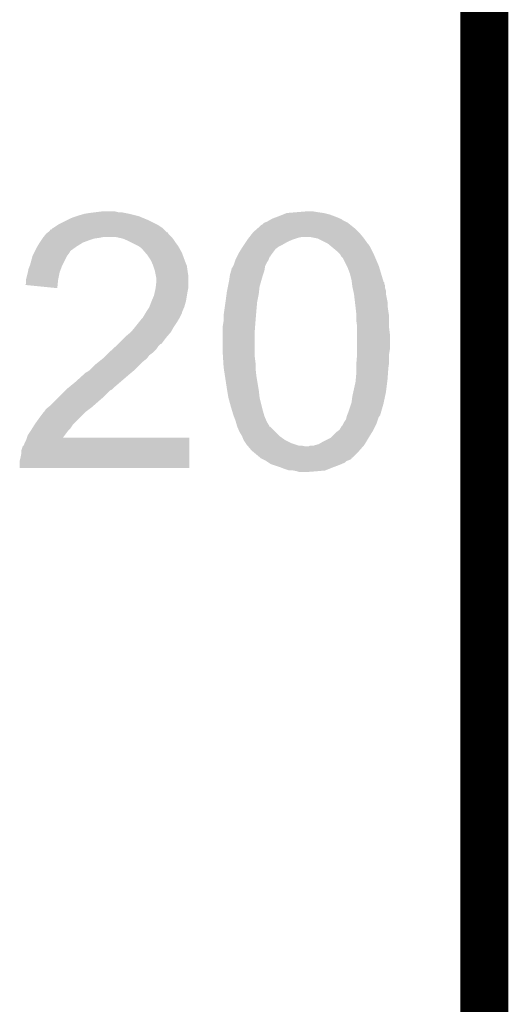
# Model space of a CAD drawing. Extents: x -1.4 to 24.2, y -3.9 to 53.4.
# Tile 39 of 56: x 22.7 to 24.2, y 29.4 to 32.5. Entities that reach past the tile are written whole.
import ezdxf

# ---------------------------------------------------------------- set-up
doc = ezdxf.new("R2010")
doc.units = 0
doc.layers.add('XSENSE_MTI-8_CLICK_V102_GKO', color=9, linetype='CONTINUOUS')
doc.layers.add('XSENSE_MTI-8_CLICK_V102_GTO', color=11, linetype='CONTINUOUS')

msp = doc.modelspace()

# ---------------------------------------------------------------- linework, layer by layer
at = {"layer": 'XSENSE_MTI-8_CLICK_V102_GKO', "const_width": 0.1524}
msp.add_lwpolyline([(24.13, -1.27), (24.13, 53.34)], dxfattribs=at)
at = {"layer": 'XSENSE_MTI-8_CLICK_V102_GTO'}
for points in [[(22.86, 31.93034), (22.87524, 31.93288), (23.00224, 31.93034), (22.989542, 31.93288)], [(22.87524, 31.93288), (22.89556, 31.93542), (22.989542, 31.93288), (22.976842, 31.93542)], [(22.89556, 31.93542), (22.915882, 31.93796), (22.966682, 31.93542), (22.956518, 31.93796)], [(23.489914, 31.927798), (23.502622, 31.93288), (23.639782, 31.927798), (23.61946, 31.93288)], [(23.502622, 31.93288), (23.5331, 31.93542), (23.61946, 31.93288), (23.60168, 31.93542)], [(23.5331, 31.93542), (23.563578, 31.93796), (23.60168, 31.93542), (23.586438, 31.93796)], [(22.778722, 31.89732), (22.80412, 31.91002), (23.0886, 31.89732), (23.0632, 31.91002)], [(22.80412, 31.91002), (22.81428, 31.9151), (23.0632, 31.91002), (23.051008, 31.9151)], [(22.81428, 31.9151), (22.826978, 31.92018), (23.051008, 31.9151), (23.038814, 31.92018)], [(22.826978, 31.92018), (22.834592, 31.922718), (23.038814, 31.92018), (23.032722, 31.922718)], [(22.834592, 31.922718), (22.84222, 31.92526), (23.032722, 31.922718), (23.022558, 31.92526)], [(22.84222, 31.92526), (22.86, 31.93034), (23.022558, 31.92526), (23.00224, 31.93034)], [(23.42642, 31.897322), (23.431504, 31.9024), (23.702008, 31.897322), (23.69566, 31.9024)], [(23.431504, 31.9024), (23.439122, 31.90494), (23.69566, 31.9024), (23.69058, 31.90494)], [(23.439122, 31.90494), (23.448006, 31.910018), (23.69058, 31.90494), (23.680424, 31.910018)], [(23.448006, 31.910018), (23.452452, 31.912558), (23.680424, 31.910018), (23.67788, 31.912558)], [(23.452452, 31.912558), (23.4569, 31.9151), (23.67788, 31.912558), (23.671952, 31.9151)], [(23.4569, 31.9151), (23.470446, 31.92018), (23.671952, 31.9151), (23.6601, 31.92018)], [(23.470446, 31.92018), (23.47722, 31.92272), (23.6601, 31.92018), (23.653326, 31.92272)], [(23.47722, 31.92272), (23.489914, 31.927798), (23.653326, 31.92272), (23.639782, 31.927798)], [(22.738082, 31.866842), (22.744406, 31.871906), (23.126702, 31.866842), (23.124166, 31.871906)], [(22.744406, 31.871906), (22.744424, 31.87192), (23.124166, 31.871906), (23.121626, 31.87192)], [(22.744424, 31.87192), (22.75078, 31.877008), (23.121626, 31.87192), (23.116536, 31.877008)], [(22.75078, 31.877008), (22.750802, 31.87954), (23.116536, 31.877008), (23.114004, 31.87954)], [(22.750802, 31.87954), (22.753326, 31.879546), (23.114004, 31.87954), (23.113998, 31.879546)], [(22.753326, 31.879546), (22.758398, 31.884618), (23.113998, 31.879546), (23.108922, 31.884618)], [(22.758398, 31.884618), (22.758404, 31.884622), (23.108922, 31.884618), (23.108916, 31.884622)], [(22.758404, 31.884622), (22.763482, 31.887162), (23.108916, 31.884622), (23.105106, 31.887162)], [(22.763482, 31.887162), (22.774908, 31.894778), (23.105106, 31.887162), (23.093682, 31.894778)], [(22.774908, 31.894778), (22.778722, 31.89732), (23.093682, 31.894778), (23.0886, 31.89732)], [(23.393962, 31.86938), (23.39594, 31.871922), (23.73376, 31.86938), (23.731218, 31.871922)], [(23.39594, 31.871922), (23.40755, 31.88208), (23.731218, 31.871922), (23.72106, 31.88208)], [(23.40755, 31.88208), (23.41626, 31.889698), (23.72106, 31.88208), (23.711538, 31.889698)], [(23.41626, 31.889698), (23.421344, 31.894782), (23.711538, 31.889698), (23.705184, 31.894782)], [(23.421344, 31.894782), (23.42642, 31.897322), (23.705184, 31.894782), (23.702008, 31.897322)], [(22.71014, 31.8262), (22.717756, 31.838898), (22.834602, 31.8262), (22.854918, 31.838898)], [(22.717756, 31.838898), (22.717758, 31.8389), (22.854918, 31.838898), (22.854922, 31.8389)], [(22.717758, 31.8389), (22.722838, 31.84652), (22.854922, 31.8389), (22.87524, 31.84652)], [(22.722838, 31.84652), (22.726224, 31.851598), (22.87524, 31.84652), (22.890478, 31.851598)], [(22.726224, 31.851598), (22.72792, 31.85414), (22.890478, 31.851598), (22.90826, 31.85414)], [(22.72792, 31.85414), (22.729952, 31.85668), (22.90826, 31.85414), (22.920958, 31.85668)], [(22.729952, 31.85668), (22.73808, 31.86684), (23.13686, 31.85668), (23.126702, 31.86684)], [(22.73808, 31.86684), (22.738082, 31.866842), (23.126702, 31.86684), (23.126702, 31.866842)], [(22.959068, 31.856678), (22.959058, 31.85668), (23.13686, 31.856678), (23.13686, 31.85668)], [(22.981918, 31.8516), (22.959068, 31.856678), (23.14067, 31.8516), (23.13686, 31.856678)], [(22.993774, 31.84652), (22.981918, 31.8516), (23.14448, 31.84652), (23.14067, 31.8516)], [(22.9997, 31.84398), (22.993774, 31.84652), (23.146174, 31.84398), (23.14448, 31.84652)], [(23.00986, 31.8389), (22.9997, 31.84398), (23.14956, 31.8389), (23.146174, 31.84398)], [(23.030178, 31.82874), (23.00986, 31.8389), (23.157182, 31.82874), (23.14956, 31.8389)], [(23.366306, 31.83128), (23.37308, 31.84144), (23.487378, 31.83128), (23.50516, 31.84144)], [(23.37308, 31.84144), (23.37816, 31.84906), (23.50516, 31.84144), (23.52294, 31.84906)], [(23.37816, 31.84906), (23.38211, 31.85414), (23.52294, 31.84906), (23.538182, 31.85414)], [(23.38211, 31.85414), (23.384086, 31.85668), (23.538182, 31.85414), (23.550882, 31.85668)], [(23.384086, 31.85668), (23.393962, 31.86938), (23.744344, 31.85668), (23.73376, 31.86938)], [(23.588978, 31.85414), (23.576282, 31.85668), (23.74646, 31.85414), (23.744344, 31.85668)], [(23.601682, 31.851598), (23.588978, 31.85414), (23.748276, 31.851598), (23.74646, 31.85414)], [(23.632158, 31.83636), (23.601682, 31.851598), (23.759162, 31.83636), (23.748276, 31.851598)], [(22.69998, 31.80588), (22.702518, 31.810956), (22.811738, 31.80588), (22.814278, 31.810956)], [(22.702518, 31.810956), (22.703788, 31.813498), (22.814278, 31.810956), (22.816818, 31.813498)], [(22.703788, 31.813498), (22.71014, 31.826198), (22.816818, 31.813498), (22.834598, 31.826198)], [(22.71014, 31.826198), (22.71014, 31.8262), (22.834598, 31.826198), (22.834602, 31.8262)], [(23.0378, 31.82366), (23.030178, 31.82874), (23.160004, 31.82366), (23.157182, 31.82874)], [(23.045422, 31.81604), (23.0378, 31.82366), (23.164236, 31.81604), (23.160004, 31.82366)], [(23.054134, 31.805878), (23.045422, 31.81604), (23.16988, 31.805878), (23.164236, 31.81604)], [(23.35022, 31.805878), (23.358158, 31.818582), (23.457532, 31.805878), (23.467062, 31.818582)], [(23.358158, 31.818582), (23.36292, 31.8262), (23.467062, 31.818582), (23.477222, 31.8262)], [(23.36292, 31.8262), (23.366306, 31.83128), (23.477222, 31.8262), (23.487378, 31.83128)], [(23.632162, 31.836358), (23.632158, 31.83636), (23.759162, 31.836358), (23.759162, 31.83636)], [(23.635208, 31.83382), (23.632162, 31.836358), (23.7617, 31.83382), (23.759162, 31.836358)], [(23.644354, 31.826198), (23.635208, 31.83382), (23.76678, 31.826198), (23.7617, 31.83382)], [(23.662638, 31.810962), (23.644354, 31.826198), (23.7744, 31.810962), (23.76678, 31.826198)], [(23.6728, 31.8008), (23.662638, 31.810962), (23.77948, 31.8008), (23.7744, 31.810962)], [(22.687282, 31.76778), (22.694898, 31.795718), (22.79015, 31.76778), (22.80412, 31.795718)], [(22.694898, 31.795718), (22.6949, 31.79572), (22.80412, 31.795718), (22.80412, 31.79572)], [(22.6949, 31.79572), (22.69998, 31.80588), (22.80412, 31.79572), (22.811738, 31.80588)], [(23.06066, 31.798262), (23.054134, 31.805878), (23.17265, 31.798262), (23.16988, 31.805878)], [(23.070818, 31.783022), (23.06066, 31.798262), (23.178192, 31.783022), (23.17265, 31.798262)], [(23.072998, 31.77794), (23.070818, 31.783022), (23.18004, 31.77794), (23.178192, 31.783022)], [(23.07844, 31.765238), (23.072998, 31.77794), (23.18512, 31.765238), (23.18004, 31.77794)], [(23.336672, 31.775402), (23.339212, 31.78302), (23.439122, 31.775402), (23.4442, 31.78302)], [(23.339212, 31.78302), (23.34006, 31.78556), (23.4442, 31.78302), (23.445046, 31.78556)], [(23.34006, 31.78556), (23.3426, 31.79064), (23.445046, 31.78556), (23.44674, 31.79064)], [(23.3426, 31.79064), (23.34514, 31.79572), (23.44674, 31.79064), (23.449294, 31.79572)], [(23.34514, 31.79572), (23.34515, 31.795742), (23.449294, 31.79572), (23.45182, 31.795742)], [(23.34515, 31.795742), (23.346412, 31.798266), (23.45182, 31.795742), (23.451824, 31.798266)], [(23.346412, 31.798266), (23.35022, 31.805878), (23.451824, 31.798266), (23.457532, 31.805878)], [(23.672802, 31.800796), (23.6728, 31.8008), (23.779482, 31.800796), (23.77948, 31.8008)], [(23.675342, 31.79572), (23.672802, 31.800796), (23.781658, 31.79572), (23.779482, 31.800796)], [(23.680422, 31.790636), (23.675342, 31.79572), (23.783838, 31.790636), (23.781658, 31.79572)], [(23.69312, 31.76524), (23.680422, 31.790636), (23.794722, 31.76524), (23.783838, 31.790636)], [(22.680166, 31.744918), (22.682202, 31.755082), (22.78126, 31.744918), (22.78507, 31.755082)], [(22.682202, 31.755082), (22.686264, 31.76524), (22.78507, 31.755082), (22.78888, 31.76524)], [(22.686264, 31.76524), (22.687282, 31.76778), (22.78888, 31.76524), (22.79015, 31.76778)], [(23.078442, 31.765236), (23.07844, 31.765238), (23.18512, 31.765236), (23.18512, 31.765238)], [(23.083518, 31.75), (23.078442, 31.765236), (23.187298, 31.75), (23.18512, 31.765236)], [(23.084028, 31.74746), (23.083518, 31.75), (23.18766, 31.74746), (23.187298, 31.75)], [(23.087078, 31.732218), (23.084028, 31.74746), (23.1902, 31.732218), (23.18766, 31.74746)], [(23.32228, 31.737302), (23.325908, 31.75), (23.427266, 31.737302), (23.4315, 31.75)], [(23.325908, 31.75), (23.32736, 31.755082), (23.4315, 31.75), (23.432346, 31.755082)], [(23.32736, 31.755082), (23.327366, 31.757626), (23.432346, 31.755082), (23.43277, 31.757626)], [(23.327366, 31.757626), (23.329902, 31.760164), (23.43277, 31.757626), (23.433194, 31.760164)], [(23.329902, 31.760164), (23.33244, 31.765242), (23.433194, 31.760164), (23.434042, 31.765242)], [(23.33244, 31.765242), (23.33498, 31.770322), (23.434042, 31.765242), (23.436582, 31.770322)], [(23.33498, 31.770322), (23.336672, 31.775402), (23.436582, 31.770322), (23.439122, 31.775402)], [(23.69566, 31.76016), (23.69312, 31.76524), (23.796248, 31.76016), (23.794722, 31.76524)], [(23.70328, 31.739838), (23.69566, 31.76016), (23.802344, 31.739838), (23.796248, 31.76016)], [(22.67458, 31.722062), (22.67966, 31.74238), (22.776688, 31.722062), (22.780752, 31.74238)], [(22.67458, 31.719522), (22.67458, 31.722062), (22.77618, 31.719522), (22.776688, 31.722062)], [(22.67458, 31.709364), (22.67458, 31.719522), (22.775154, 31.709364), (22.77618, 31.719522)], [(22.67966, 31.74238), (22.680166, 31.744918), (22.780752, 31.74238), (22.78126, 31.744918)], [(23.08634, 31.696658), (23.0886, 31.716982), (23.1902, 31.696658), (23.1902, 31.716982)], [(23.0886, 31.724602), (23.087078, 31.732218), (23.1902, 31.724602), (23.1902, 31.732218)], [(23.0886, 31.716982), (23.0886, 31.724602), (23.1902, 31.716982), (23.1902, 31.724602)], [(23.315676, 31.699202), (23.31974, 31.71952), (23.41626, 31.699202), (23.422064, 31.71952)], [(23.31974, 31.71952), (23.321916, 31.73476), (23.422064, 31.71952), (23.42642, 31.73476)], [(23.321916, 31.73476), (23.32228, 31.737302), (23.42642, 31.73476), (23.427266, 31.737302)], [(23.70836, 31.719518), (23.70328, 31.739838), (23.80844, 31.719518), (23.802344, 31.739838)], [(23.708996, 31.714438), (23.70836, 31.719518), (23.809964, 31.714438), (23.80844, 31.719518)], [(23.709314, 31.711894), (23.708996, 31.714438), (23.8125, 31.711894), (23.809964, 31.714438)], [(22.672054, 31.704308), (22.67458, 31.709364), (22.774644, 31.704308), (22.775154, 31.709364)], [(22.773618, 31.694122), (22.672054, 31.704308), (22.773618, 31.694122), (22.774644, 31.704308)], [(23.08098, 31.671262), (23.0838, 31.68396), (23.185542, 31.671262), (23.18766, 31.68396)], [(23.0838, 31.68396), (23.08606, 31.694122), (23.18766, 31.68396), (23.189692, 31.694122)], [(23.08606, 31.694122), (23.08634, 31.696658), (23.189692, 31.694122), (23.1902, 31.696658)], [(23.31212, 31.681418), (23.315676, 31.699202), (23.414284, 31.681418), (23.41626, 31.699202)], [(23.70995, 31.706816), (23.709314, 31.711894), (23.812502, 31.706816), (23.8125, 31.711894)], [(23.710584, 31.701736), (23.70995, 31.706816), (23.81504, 31.701736), (23.812502, 31.706816)], [(23.7109, 31.699202), (23.710584, 31.701736), (23.815042, 31.699202), (23.81504, 31.701736)], [(23.71203, 31.694118), (23.7109, 31.699202), (23.815042, 31.694118), (23.815042, 31.699202)], [(23.713724, 31.686496), (23.71203, 31.694118), (23.81758, 31.686496), (23.815042, 31.694118)], [(23.71598, 31.676338), (23.713724, 31.686496), (23.81758, 31.676338), (23.81758, 31.686496)], [(23.06669, 31.635698), (23.073358, 31.653478), (23.1775, 31.635698), (23.18258, 31.653478)], [(23.073358, 31.653478), (23.07336, 31.65348), (23.18258, 31.653478), (23.18258, 31.65348)], [(23.07336, 31.65348), (23.08098, 31.671262), (23.18258, 31.65348), (23.185542, 31.671262)], [(23.308056, 31.650942), (23.311442, 31.67634), (23.40864, 31.650942), (23.41372, 31.67634)], [(23.311442, 31.67634), (23.31212, 31.681418), (23.41372, 31.67634), (23.414284, 31.681418)], [(23.71897, 31.650938), (23.71598, 31.676338), (23.82266, 31.650938), (23.81758, 31.676338)], [(23.055578, 31.61792), (23.06574, 31.63316), (23.16988, 31.61792), (23.176412, 31.63316)], [(23.06574, 31.63316), (23.06669, 31.635698), (23.176412, 31.63316), (23.1775, 31.635698)], [(23.30196, 31.60776), (23.304136, 31.623), (23.40483, 31.60776), (23.4061, 31.623)], [(23.304136, 31.623), (23.30704, 31.64332), (23.4061, 31.623), (23.407946, 31.64332)], [(23.30704, 31.64332), (23.308056, 31.650942), (23.407946, 31.64332), (23.40864, 31.650942)], [(23.720464, 31.63824), (23.71897, 31.650938), (23.82266, 31.63824), (23.82266, 31.650938)], [(23.72106, 31.63316), (23.720464, 31.63824), (23.823386, 31.63316), (23.82266, 31.63824)], [(23.722472, 31.62046), (23.72106, 31.63316), (23.8252, 31.62046), (23.823386, 31.63316)], [(23.7236, 31.610298), (23.722472, 31.62046), (23.826894, 31.610298), (23.8252, 31.62046)], [(23.034244, 31.58744), (23.04034, 31.59506), (23.154642, 31.58744), (23.159212, 31.59506)], [(23.04034, 31.59506), (23.04542, 31.600142), (23.159212, 31.59506), (23.16226, 31.600142)], [(23.04542, 31.600142), (23.045422, 31.600144), (23.16226, 31.600142), (23.16226, 31.600144)], [(23.045422, 31.600144), (23.04796, 31.605218), (23.16226, 31.600144), (23.164798, 31.605218)], [(23.04796, 31.605218), (23.054052, 31.615376), (23.164798, 31.605218), (23.169878, 31.615376)], [(23.054052, 31.615376), (23.055574, 31.617916), (23.169878, 31.615376), (23.16988, 31.617916)], [(23.055574, 31.617916), (23.055578, 31.61792), (23.16988, 31.617916), (23.16988, 31.61792)], [(23.29942, 31.574742), (23.30196, 31.589982), (23.402192, 31.574742), (23.403364, 31.589982)], [(23.30196, 31.59252), (23.30196, 31.60776), (23.40356, 31.59252), (23.40483, 31.60776)], [(23.30196, 31.589982), (23.30196, 31.59252), (23.403364, 31.589982), (23.40356, 31.59252)], [(23.7236, 31.605218), (23.7236, 31.610298), (23.82774, 31.605218), (23.826894, 31.610298)], [(23.7236, 31.58998), (23.7236, 31.605218), (23.82774, 31.58998), (23.82774, 31.605218)], [(23.72614, 31.572198), (23.7236, 31.58998), (23.82774, 31.572198), (23.82774, 31.58998)], [(23.007322, 31.554422), (23.02002, 31.56966), (23.13432, 31.554422), (23.143028, 31.56966)], [(23.02002, 31.56966), (23.022052, 31.572202), (23.143028, 31.56966), (23.144482, 31.572202)], [(23.022052, 31.572202), (23.034244, 31.58744), (23.144482, 31.572202), (23.154642, 31.58744)], [(23.29942, 31.5595), (23.29942, 31.574742), (23.40102, 31.5595), (23.402192, 31.574742)], [(23.29942, 31.483298), (23.29942, 31.5595), (23.40102, 31.483298), (23.40102, 31.5595)], [(23.72614, 31.56712), (23.72614, 31.572198), (23.82774, 31.56712), (23.82774, 31.572198)], [(23.72614, 31.546798), (23.72614, 31.56712), (23.83028, 31.546798), (23.82774, 31.56712)], [(22.96668, 31.51632), (22.987002, 31.536642), (23.10383, 31.51632), (23.11908, 31.536642)], [(22.987002, 31.536642), (22.99208, 31.54172), (23.11908, 31.536642), (23.123432, 31.54172)], [(22.99208, 31.54172), (23.007318, 31.55442), (23.123432, 31.54172), (23.13432, 31.55442)], [(23.007318, 31.55442), (23.007322, 31.554422), (23.13432, 31.55442), (23.13432, 31.554422)], [(23.72614, 31.501078), (23.72614, 31.546798), (23.83028, 31.501078), (23.83028, 31.546798)], [(22.93643, 31.48838), (22.950282, 31.501078), (23.075898, 31.48838), (23.088598, 31.501078)], [(22.950282, 31.501078), (22.958598, 31.5087), (23.088598, 31.501078), (23.09368, 31.5087)], [(22.958598, 31.5087), (22.96414, 31.51378), (23.09368, 31.5087), (23.09876, 31.51378)], [(22.96414, 31.51378), (22.966674, 31.516314), (23.09876, 31.51378), (23.101294, 31.516314)], [(22.966674, 31.516314), (22.96668, 31.51632), (23.101294, 31.516314), (23.10383, 31.51632)], [(23.72614, 31.48584), (23.72614, 31.501078), (23.82774, 31.48584), (23.83028, 31.501078)], [(22.905718, 31.46044), (22.918416, 31.470598), (23.04542, 31.46044), (23.058118, 31.470598)], [(22.918416, 31.470598), (22.91842, 31.4706), (23.058118, 31.470598), (23.058118, 31.4706)], [(22.91842, 31.4706), (22.928578, 31.480758), (23.058118, 31.4706), (23.065738, 31.480758)], [(22.928578, 31.480758), (22.93366, 31.48584), (23.065738, 31.480758), (23.072512, 31.48584)], [(22.93366, 31.48584), (22.93643, 31.48838), (23.072512, 31.48584), (23.075898, 31.48838)], [(23.299896, 31.475682), (23.29942, 31.483298), (23.40102, 31.475682), (23.40102, 31.483298)], [(23.301168, 31.45536), (23.299896, 31.475682), (23.40356, 31.45536), (23.40102, 31.475682)], [(23.72381, 31.4579), (23.726138, 31.485838), (23.82774, 31.4579), (23.82774, 31.485838)], [(23.726138, 31.485838), (23.72614, 31.48584), (23.82774, 31.485838), (23.82774, 31.48584)], [(22.867622, 31.427422), (22.875242, 31.432502), (23.010878, 31.427422), (23.016974, 31.432502)], [(22.875242, 31.432502), (22.87778, 31.43504), (23.016974, 31.432502), (23.02002, 31.43504)], [(22.87778, 31.43504), (22.893022, 31.450282), (23.02002, 31.43504), (23.035262, 31.450282)], [(22.893022, 31.450282), (22.905718, 31.46044), (23.035262, 31.450282), (23.04542, 31.46044)], [(23.30196, 31.442658), (23.301168, 31.45536), (23.40356, 31.442658), (23.40356, 31.45536)], [(23.302742, 31.437582), (23.30196, 31.442658), (23.40356, 31.437582), (23.40356, 31.442658)], [(23.30626, 31.414718), (23.302742, 31.437582), (23.4061, 31.414718), (23.40356, 31.437582)], [(23.7236, 31.455362), (23.72381, 31.4579), (23.827376, 31.455362), (23.82774, 31.4579)], [(23.7236, 31.44012), (23.7236, 31.455362), (23.8252, 31.44012), (23.827376, 31.455362)], [(23.7236, 31.42488), (23.7236, 31.44012), (23.82411, 31.42488), (23.8252, 31.44012)], [(22.832058, 31.39694), (22.86, 31.42234), (22.975144, 31.39694), (23.00478, 31.42234)], [(22.86, 31.42234), (22.862544, 31.424882), (23.00478, 31.42234), (23.00783, 31.424882)], [(22.862544, 31.424882), (22.867622, 31.427422), (23.00783, 31.424882), (23.010878, 31.427422)], [(23.31212, 31.37662), (23.30626, 31.414718), (23.41245, 31.37662), (23.4061, 31.414718)], [(23.72106, 31.39694), (23.721752, 31.40456), (23.821706, 31.39694), (23.82266, 31.40456)], [(23.721752, 31.40456), (23.7236, 31.42488), (23.82266, 31.40456), (23.82411, 31.42488)], [(22.799038, 31.368998), (22.801578, 31.371538), (22.94128, 31.368998), (22.946356, 31.371538)], [(22.801578, 31.371538), (22.80412, 31.37408), (22.946356, 31.371538), (22.948898, 31.37408)], [(22.80412, 31.37408), (22.807226, 31.376622), (22.948898, 31.37408), (22.95144, 31.376622)], [(22.807226, 31.376622), (22.832058, 31.39694), (22.95144, 31.376622), (22.975144, 31.39694)], [(23.31339, 31.369), (23.31212, 31.37662), (23.41372, 31.369), (23.41245, 31.37662)], [(23.713722, 31.363922), (23.72106, 31.39694), (23.81758, 31.363922), (23.821706, 31.39694)], [(22.76348, 31.33344), (22.77872, 31.34868), (22.90318, 31.33344), (22.92096, 31.34868)], [(22.77872, 31.34868), (22.799038, 31.368998), (22.92096, 31.34868), (22.94128, 31.368998)], [(23.3172, 31.346142), (23.31339, 31.369), (23.41626, 31.346142), (23.41372, 31.369)], [(23.3172, 31.34614), (23.3172, 31.346142), (23.416262, 31.34614), (23.41626, 31.346142)], [(23.32482, 31.3182), (23.3172, 31.34614), (23.423246, 31.3182), (23.416262, 31.34614)], [(23.708358, 31.330898), (23.7109, 31.35122), (23.810502, 31.330898), (23.814858, 31.35122)], [(23.7109, 31.35122), (23.713722, 31.363922), (23.814858, 31.35122), (23.81758, 31.363922)], [(22.733, 31.30296), (22.738082, 31.310582), (22.865928, 31.30296), (22.87609, 31.310582)], [(22.738082, 31.310582), (22.744428, 31.31566), (22.87609, 31.310582), (22.882862, 31.31566)], [(22.744428, 31.31566), (22.75078, 31.32074), (22.882862, 31.31566), (22.888666, 31.32074)], [(22.75078, 31.32074), (22.76348, 31.33344), (22.888666, 31.32074), (22.90318, 31.33344)], [(23.32863, 31.3055), (23.32482, 31.3182), (23.42642, 31.3055), (23.423246, 31.3182)], [(23.6982, 31.30042), (23.707512, 31.32836), (23.801976, 31.30042), (23.80996, 31.32836)], [(23.707512, 31.32836), (23.708358, 31.330898), (23.80996, 31.32836), (23.810502, 31.330898)], [(22.70252, 31.26232), (22.71522, 31.2801), (22.82444, 31.26232), (22.84222, 31.2801)], [(22.71522, 31.2801), (22.73046, 31.300418), (22.84222, 31.2801), (22.86254, 31.300418)], [(22.73046, 31.300418), (22.730462, 31.30042), (22.86254, 31.300418), (22.862542, 31.30042)], [(22.730462, 31.30042), (22.733, 31.30296), (22.862542, 31.30042), (22.865928, 31.30296)], [(23.33244, 31.292798), (23.32863, 31.3055), (23.430048, 31.292798), (23.42642, 31.3055)], [(23.334346, 31.28772), (23.33244, 31.292798), (23.431498, 31.28772), (23.430048, 31.292798)], [(23.34006, 31.27248), (23.334346, 31.28772), (23.438032, 31.27248), (23.431498, 31.28772)], [(23.6855, 31.269938), (23.690578, 31.277556), (23.789638, 31.269938), (23.792178, 31.277556)], [(23.690578, 31.277556), (23.692484, 31.285176), (23.792178, 31.277556), (23.79472, 31.285176)], [(23.692484, 31.285176), (23.69312, 31.287718), (23.79472, 31.285176), (23.797258, 31.287718)], [(23.69312, 31.287718), (23.694134, 31.290254), (23.797258, 31.287718), (23.799794, 31.290254)], [(23.694134, 31.290254), (23.69515, 31.292798), (23.799794, 31.290254), (23.7998, 31.292798)], [(23.69515, 31.292798), (23.6982, 31.30042), (23.7998, 31.292798), (23.801976, 31.30042)], [(22.68982, 31.242), (22.692994, 31.247078), (22.8092, 31.242), (22.814278, 31.247078)], [(22.692994, 31.247078), (22.70252, 31.262318), (22.814278, 31.247078), (22.824438, 31.262318)], [(22.70252, 31.262318), (22.70252, 31.26232), (22.824438, 31.262318), (22.82444, 31.26232)], [(23.340786, 31.269942), (23.34006, 31.27248), (23.43912, 31.269942), (23.438032, 31.27248)], [(23.344412, 31.257244), (23.340786, 31.269942), (23.446738, 31.257244), (23.43912, 31.269942)], [(23.345132, 31.254722), (23.344412, 31.257244), (23.44674, 31.254722), (23.446738, 31.257244)], [(23.345138, 31.2547), (23.345132, 31.254722), (23.449274, 31.2547), (23.44674, 31.254722)], [(23.35276, 31.236922), (23.345138, 31.2547), (23.467056, 31.236922), (23.449274, 31.2547)], [(23.670256, 31.244538), (23.677878, 31.257238), (23.778208, 31.244538), (23.784558, 31.257238)], [(23.677878, 31.257238), (23.680418, 31.25978), (23.784558, 31.257238), (23.785828, 31.25978)], [(23.680418, 31.25978), (23.681688, 31.26232), (23.785828, 31.25978), (23.7871, 31.26232)], [(23.681688, 31.26232), (23.6855, 31.269938), (23.7871, 31.26232), (23.789638, 31.269938)], [(22.67458, 31.211522), (22.677112, 31.219118), (23.192738, 31.211522), (23.19274, 31.219118)], [(22.677112, 31.219118), (22.677118, 31.21914), (23.19274, 31.219118), (22.791464, 31.21914)], [(22.677118, 31.21914), (22.679662, 31.226764), (22.791464, 31.21914), (22.797166, 31.226764)], [(22.679662, 31.226764), (22.688124, 31.239458), (22.797166, 31.226764), (22.80666, 31.239458)], [(22.688124, 31.239458), (22.68982, 31.242), (22.80666, 31.239458), (22.8092, 31.242)], [(23.36038, 31.224222), (23.35276, 31.236922), (23.479758, 31.224222), (23.467056, 31.236922)], [(23.36546, 31.211522), (23.36038, 31.224222), (23.49754, 31.211522), (23.479758, 31.224222)], [(23.622002, 31.20898), (23.642316, 31.219138), (23.75662, 31.20898), (23.762714, 31.219138)], [(23.642316, 31.219138), (23.644858, 31.22168), (23.762714, 31.219138), (23.76424, 31.22168)], [(23.644858, 31.22168), (23.6601, 31.236918), (23.76424, 31.22168), (23.773762, 31.236918)], [(23.6601, 31.236918), (23.666874, 31.242002), (23.773762, 31.236918), (23.77694, 31.242002)], [(23.666874, 31.242002), (23.670256, 31.244538), (23.77694, 31.242002), (23.778208, 31.244538)], [(22.659342, 31.178502), (22.664436, 31.19374), (23.19273, 31.178502), (23.192734, 31.19374)], [(22.664436, 31.19374), (22.666964, 31.193756), (23.192734, 31.19374), (23.192734, 31.193756)], [(22.666964, 31.193756), (22.6695, 31.20136), (23.192734, 31.193756), (23.192734, 31.20136)], [(22.6695, 31.20136), (22.67458, 31.211522), (23.192734, 31.20136), (23.192738, 31.211522)], [(23.36546, 31.21152), (23.36546, 31.211522), (23.497544, 31.21152), (23.49754, 31.211522)], [(23.372234, 31.20136), (23.36546, 31.21152), (23.51786, 31.20136), (23.497544, 31.21152)], [(23.37562, 31.19628), (23.372234, 31.20136), (23.533104, 31.19628), (23.51786, 31.20136)], [(23.378158, 31.193742), (23.37562, 31.19628), (23.540718, 31.193742), (23.533104, 31.19628)], [(23.37816, 31.19374), (23.378158, 31.193742), (23.550878, 31.19374), (23.540718, 31.193742)], [(23.378162, 31.193738), (23.37816, 31.19374), (23.550888, 31.193738), (23.550878, 31.19374)], [(23.380278, 31.1912), (23.378162, 31.193738), (23.563578, 31.1912), (23.550888, 31.193738)], [(23.390858, 31.178502), (23.380278, 31.1912), (23.733446, 31.178502), (23.744556, 31.1912)], [(23.571196, 31.1912), (23.576276, 31.193738), (23.744556, 31.1912), (23.746776, 31.193738)], [(23.576276, 31.193738), (23.586438, 31.19374), (23.746776, 31.193738), (23.746778, 31.19374)], [(23.586438, 31.19374), (23.595324, 31.196278), (23.746778, 31.19374), (23.749, 31.196278)], [(23.595324, 31.196278), (23.604218, 31.198818), (23.749, 31.196278), (23.750522, 31.198818)], [(23.604218, 31.198818), (23.622002, 31.20898), (23.750522, 31.198818), (23.75662, 31.20898)], [(22.65426, 31.145482), (22.6568, 31.15564), (23.192722, 31.145482), (23.192724, 31.15564)], [(22.6568, 31.15564), (22.65934, 31.168342), (23.192724, 31.15564), (23.192728, 31.168342)], [(22.65934, 31.168342), (22.659342, 31.178502), (23.192728, 31.168342), (23.19273, 31.178502)], [(23.39391, 31.17596), (23.390858, 31.178502), (23.731222, 31.17596), (23.733446, 31.178502)], [(23.418294, 31.15564), (23.39391, 31.17596), (23.710894, 31.15564), (23.731222, 31.17596)], [(23.418322, 31.155618), (23.418294, 31.15564), (23.70836, 31.155618), (23.710894, 31.15564)], [(23.421342, 31.1531), (23.418322, 31.155618), (23.708354, 31.1531), (23.70836, 31.155618)], [(23.421354, 31.153094), (23.421342, 31.1531), (23.708354, 31.153094), (23.708354, 31.1531)], [(23.426426, 31.150558), (23.421354, 31.153094), (23.705816, 31.150558), (23.708354, 31.153094)], [(22.65426, 31.122642), (22.65426, 31.145482), (23.192718, 31.122642), (23.192722, 31.145482)], [(23.192718, 31.12262), (22.65426, 31.122642), (23.192718, 31.12262), (23.192718, 31.122642)], [(23.4315, 31.14802), (23.426426, 31.150558), (23.700738, 31.14802), (23.705816, 31.150558)], [(23.436578, 31.14548), (23.4315, 31.14802), (23.693128, 31.14548), (23.700738, 31.14802)], [(23.436586, 31.145476), (23.436578, 31.14548), (23.693118, 31.145476), (23.693128, 31.14548)], [(23.444202, 31.140398), (23.436586, 31.145476), (23.688036, 31.140398), (23.693118, 31.145476)], [(23.451816, 31.135322), (23.444202, 31.140398), (23.67619, 31.135322), (23.688036, 31.140398)], [(23.459442, 31.13278), (23.451816, 31.135322), (23.67026, 31.13278), (23.67619, 31.135322)], [(23.482302, 31.12516), (23.459442, 31.13278), (23.64994, 31.12516), (23.67026, 31.13278)], [(23.495, 31.12008), (23.482302, 31.12516), (23.637238, 31.12008), (23.64994, 31.12516)], [(23.510238, 31.115002), (23.495, 31.12008), (23.624542, 31.115002), (23.637238, 31.12008)], [(23.522938, 31.115), (23.510238, 31.115002), (23.624538, 31.115), (23.624542, 31.115002)], [(23.535638, 31.11246), (23.522938, 31.115), (23.5966, 31.11246), (23.624538, 31.115)], [(23.543258, 31.109922), (23.535638, 31.11246), (23.563606, 31.109922), (23.5966, 31.11246)], [(23.563582, 31.10992), (23.543258, 31.109922), (23.563582, 31.10992), (23.563606, 31.109922)]]:
    msp.add_solid(points, dxfattribs=at)

doc.saveas('drawing.dxf')
